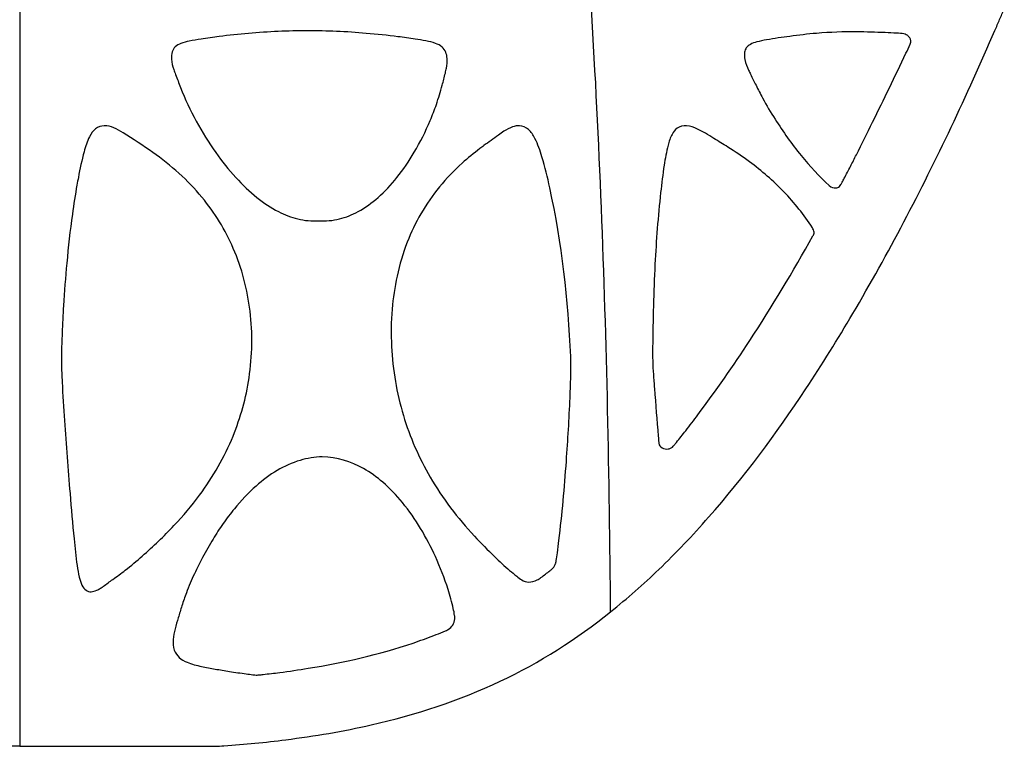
# Model space of a CAD drawing. Header units: millimetres. Extents: x 1250 to 1725, y 0 to 1655.
# Tile 30 of 256: x 1488 to 1560, y 0 to 54. Entities that reach past the tile are written whole.
import ezdxf

# ---------------------------------------------------------------- set-up
doc = ezdxf.new("R2010")
doc.units = ezdxf.units.MM
doc.header["$MEASUREMENT"] = 0
doc.layers.add('Crea2D$visibili$tangenti', color=7, linetype='Continuous', true_color=0x000000)

msp = doc.modelspace()

# ---------------------------------------------------------------- linework, layer by layer
at = {"layer": 'Crea2D$visibili$tangenti'}
msp.add_line((1487.599, 54.488), (1487.599, 0.004), dxfattribs=at)
msp.add_open_spline([(1531.251, 9.938), (1531.214, 14.92), (1531.073, 24.893), (1530.625, 39.797), (1530.136, 49.633), (1529.834, 54.488)], degree=3, dxfattribs=at)
for points, knots in [([(1531.251, 9.938), (1532.483, 10.926), (1535.008, 13.143), (1540.054, 18.464), (1544.794, 24.845), (1549.397, 32.271), (1554.248, 41.012), (1557.57, 48.082), (1559.645, 52.875), (1559.762, 53.145), (1559.878, 53.414), (1560.109, 53.951), (1560.224, 54.22), (1560.339, 54.488)], [0, 0, 0, 0, 4.736132, 10.073045, 21.972109, 28.528615, 36.28045, 51.948864, 51.948864, 51.948864, 52.448875, 52.448875, 52.948864, 52.948864, 52.948864, 52.948864]), ([(1509.693, 38.81), (1509.173, 38.781), (1508.138, 38.887), (1506.577, 39.493), (1505.027, 40.537), (1503.482, 42.029), (1501.977, 43.927), (1500.591, 46.153), (1499.678, 48.124), (1499.188, 49.426), (1498.925, 50.112), (1498.788, 50.675), (1498.811, 51.272), (1499.078, 51.707), (1499.551, 51.95), (1500.199, 52.11), (1501.151, 52.265), (1502.611, 52.467), (1505.235, 52.754), (1507.421, 52.853), (1508.881, 52.847), (1509.59, 52.843), (1511.033, 52.827), (1513.255, 52.671), (1515.194, 52.47), (1516.662, 52.265), (1517.591, 52.119), (1518.273, 51.963), (1518.806, 51.704), (1519.108, 51.278), (1519.208, 50.729), (1519.158, 50.202), (1519.006, 49.549), (1518.766, 48.651), (1518.425, 47.474), (1517.773, 45.798), (1516.858, 43.95), (1515.556, 42.033), (1514.169, 40.536), (1512.726, 39.491), (1511.222, 38.883), (1510.207, 38.782), (1509.693, 38.81)], [0, 0, 0, 0, 1.559986, 3.088736, 4.987133, 7.136599, 9.514037, 12.241583, 14.988286, 16.022206, 16.414017, 17.192507, 17.748434, 18.177274, 18.664019, 19.302543, 20.190308, 21.548908, 23.727605, 28.107061, 28.107061, 28.107061, 30.232853, 32.43433, 34.789116, 36.080108, 36.879553, 37.610963, 38.173786, 38.632181, 39.121492, 39.826244, 40.211008, 41.133596, 42.613298, 43.887152, 46.519974, 48.792671, 50.818819, 52.623906, 54.100472, 55.646227, 55.646227, 55.646227, 55.646227]), ([(1547.411, 41.412), (1546.661, 42.098), (1545.225, 43.659), (1543.643, 45.884), (1542.589, 47.657), (1542.02, 48.785), (1541.675, 49.467), (1541.376, 50.086), (1541.166, 50.623), (1541.112, 51.205), (1541.258, 51.626), (1541.599, 51.89), (1542.122, 52.058), (1543.103, 52.246), (1544.581, 52.456), (1546.798, 52.725), (1548.451, 52.78), (1549.44, 52.77), (1550.136, 52.765), (1551.125, 52.738), (1552.282, 52.681), (1552.81, 52.648), (1553.121, 52.574), (1553.292, 52.415), (1553.418, 52.232), (1553.459, 52.022), (1553.309, 51.68), (1552.366, 49.712), (1551.053, 46.986), (1549.674, 44.205), (1548.97, 42.828), (1548.62, 42.155), (1548.4, 41.739), (1548.32, 41.581), (1548.265, 41.463), (1548.146, 41.312), (1547.823, 41.193), (1547.543, 41.29), (1547.411, 41.412)], [0, 0, 0, 0, 3.050213, 6.349448, 8.173876, 9.235589, 10.136629, 10.471054, 11.296488, 11.857626, 12.195956, 12.59933, 13.098766, 13.848289, 15.589399, 17.578544, 20.544683, 20.544683, 20.544683, 22.63299, 23.511476, 24.020203, 24.218753, 24.468073, 24.683676, 24.905514, 25.066128, 25.797039, 31.455254, 34.141622, 35.109308, 36.093862, 36.416984, 36.521836, 36.626627, 36.807173, 37.082651, 37.620483, 37.620483, 37.620483, 37.620483]), ([(1492.87, 11.42), (1492.741, 11.41), (1492.451, 11.508), (1492.148, 11.928), (1491.963, 12.567), (1491.776, 13.717), (1491.564, 15.781), (1491.25, 19.349), (1490.972, 23.212), (1490.75, 26.408), (1490.682, 28.043), (1490.674, 29.249), (1490.744, 30.675), (1490.844, 32.918), (1491.074, 35.848), (1491.403, 38.82), (1491.733, 40.931), (1492.014, 42.474), (1492.268, 43.68), (1492.651, 44.916), (1493.135, 45.663), (1493.862, 45.905), (1494.582, 45.715), (1495.758, 44.996), (1496.709, 44.367), (1497.43, 43.868), (1498.105, 43.393), (1499.399, 42.372), (1501.572, 40.114), (1503.641, 36.755), (1504.849, 32.123), (1504.758, 27.342), (1503.479, 22.666), (1501.391, 19.043), (1498.971, 16.189), (1497.064, 14.398), (1495.541, 13.089), (1494.553, 12.383), (1493.953, 11.938), (1493.558, 11.665), (1493.26, 11.503), (1493.015, 11.426), (1492.87, 11.42)], [0, 0, 0, 0, 0.382872, 0.870249, 1.503034, 2.374666, 4.36077, 7.729355, 13.119657, 15.977709, 17.341738, 18.026401, 19.595598, 21.623936, 24.764434, 28.407081, 30.595577, 31.17142, 33.114682, 34.290894, 35.044176, 35.724919, 36.440748, 37.227967, 39.859214, 39.859214, 39.859214, 42.33395, 44.795919, 49.234421, 54.054815, 58.990654, 63.468243, 68.488047, 71.432046, 74.680312, 76.322289, 77.458829, 78.315893, 78.569233, 78.897044, 79.330798, 79.330798, 79.330798, 79.330798]), ([(1528.317, 28.788), (1528.329, 28.391), (1528.321, 27.377), (1528.228, 24.801), (1527.982, 20.665), (1527.648, 16.847), (1527.336, 14.403), (1527.267, 13.863), (1527.217, 13.595), (1527.169, 13.448), (1527.093, 13.279), (1526.945, 13.106), (1526.723, 12.927), (1526.44, 12.719), (1526.18, 12.517), (1525.973, 12.374), (1525.689, 12.206), (1525.233, 12.073), (1524.688, 12.249), (1524.265, 12.618), (1523.573, 13.158), (1522.529, 14.15), (1520.39, 16.294), (1517.82, 19.64), (1515.731, 24.445), (1515.155, 27.806), (1515.072, 29.529), (1515.025, 30.449), (1515.042, 32.195), (1515.432, 34.786), (1516.131, 37.166), (1517.547, 40.122), (1519.448, 42.436), (1521.242, 43.88), (1522.143, 44.559), (1522.742, 44.974), (1523.425, 45.477), (1523.937, 45.762), (1524.591, 45.891), (1525.269, 45.6), (1525.794, 44.722), (1526.292, 43.257), (1527.58, 37.943), (1528.104, 32.974), (1528.317, 28.788)], [0, 0, 0, 0, 1.191217, 3.041883, 7.73344, 13.619407, 14.537655, 15.124418, 15.253983, 15.352294, 15.588233, 15.808439, 16.026654, 16.445495, 16.861201, 17.01537, 17.199382, 17.852235, 18.388753, 18.852596, 19.526581, 21.024875, 23.164438, 28.618505, 33.594301, 38.770796, 38.770796, 38.770796, 41.534579, 43.995092, 46.614605, 48.956879, 53.790007, 55.492254, 55.85757, 57.174508, 57.675953, 58.403383, 58.919391, 59.640225, 60.475977, 61.933193, 64.281363, 76.862889, 76.862889, 76.862889, 76.862889]), ([(1534.358, 29.465), (1534.377, 31.511), (1534.471, 35.331), (1534.806, 39.818), (1535.169, 42.749), (1535.422, 44.194), (1535.714, 45.138), (1536.158, 45.74), (1536.92, 45.918), (1537.629, 45.633), (1538.281, 45.277), (1539.015, 44.807), (1540.125, 44.149), (1541.926, 42.93), (1544.137, 41.033), (1545.54, 39.253), (1546.159, 38.306), (1546.224, 38.207), (1546.301, 38.049), (1546.278, 37.827), (1544.751, 35.118), (1542.034, 30.573), (1538.76, 25.86), (1536.88, 23.409), (1536.29, 22.664), (1535.966, 22.26), (1535.84, 22.122), (1535.703, 22.01), (1535.438, 21.931), (1535.049, 21.99), (1534.825, 22.254), (1534.797, 22.578), (1534.69, 23.922), (1534.556, 25.602), (1534.385, 27.783), (1534.34, 28.799), (1534.358, 29.465)], [0, 0, 0, 0, 6.140931, 11.458614, 13.493114, 14.999598, 15.858411, 16.443881, 17.186356, 18.02744, 18.697769, 19.425583, 20.633841, 22.57288, 25.944665, 29.339984, 29.339984, 29.339984, 29.700868, 29.83917, 29.992011, 39.030157, 45.71541, 47.197642, 48.297694, 48.565366, 48.751693, 48.856431, 49.094138, 49.561391, 49.989234, 50.042696, 50.526208, 54.040708, 55.093279, 57.090175, 57.090175, 57.090175, 57.090175]), ([(1509.954, 21.38), (1511.026, 21.37), (1512.643, 20.851), (1514.556, 19.475), (1516.511, 17.393), (1518.103, 14.679), (1519.167, 11.96), (1519.561, 10.484), (1519.723, 9.754), (1519.772, 9.337), (1519.625, 8.94), (1519.361, 8.673), (1519.087, 8.541), (1518.733, 8.39), (1517.917, 8.07), (1514.673, 6.901), (1511.539, 6.185), (1508.913, 5.761), (1508.213, 5.648), (1507.102, 5.484), (1505.892, 5.34), (1505.359, 5.284), (1505.188, 5.266), (1505.053, 5.26), (1504.922, 5.271), (1504.68, 5.304), (1504.083, 5.383), (1503.155, 5.517), (1502.056, 5.703), (1501.005, 5.894), (1500.092, 6.122), (1499.354, 6.502), (1498.944, 7.126), (1498.905, 7.9), (1499.07, 8.699), (1499.322, 9.522), (1499.58, 10.409), (1499.964, 11.5), (1500.466, 12.698), (1501.134, 14.024), (1501.838, 15.262), (1502.621, 16.461), (1503.64, 17.803), (1504.918, 19.19), (1506.559, 20.414), (1508.227, 21.178), (1509.397, 21.372), (1509.954, 21.38)], [0, 0, 0, 0, 3.200341, 4.958304, 7.04143, 11.7312, 14.321845, 15.797879, 16.304488, 16.566629, 17.048533, 17.522539, 17.679903, 17.948434, 18.682567, 20.306572, 28.288897, 28.288897, 28.288897, 30.41676, 31.65819, 31.945829, 32.024473, 32.173127, 32.350712, 32.416919, 32.90764, 34.157791, 35.229655, 36.251229, 37.363169, 38.043984, 38.708528, 39.51061, 40.312661, 41.161622, 42.085014, 43.088933, 44.626358, 45.981282, 47.539611, 48.899154, 50.272608, 52.595534, 54.536935, 56.388419, 58.059559, 58.059559, 58.059559, 58.059559]), ([(1487.599, 0.004), (1483.766, 0.004), (1479.741, 0.005), (1475.5, 0.004), (1474.901, 0.008), (1474.301, 0.002), (1473.727, 0.001), (1473.127, 0), (1471.196, 0.123), (1467.326, 0.5), (1460.396, 1.668), (1452.047, 4.361), (1446.452, 7.925), (1443.947, 9.938)], [0, 0, 0, 0, 11.500485, 12.075514, 12.722421, 13.297506, 13.872628, 14.447398, 15.093319, 19.68402, 26.095603, 36.176805, 45.826462, 45.826462, 45.826462, 45.826462]), ([(1487.599, 0.004), (1491.433, 0.004), (1495.458, 0.005), (1499.699, 0.004), (1500.298, 0.008), (1500.897, 0.002), (1501.471, 0.001), (1502.071, 0), (1504.002, 0.123), (1507.873, 0.5), (1514.802, 1.668), (1523.152, 4.361), (1528.747, 7.925), (1531.251, 9.938)], [0, 0, 0, 0, 11.500485, 12.075514, 12.722421, 13.297506, 13.872628, 14.447398, 15.093319, 19.68402, 26.095603, 36.176805, 45.826462, 45.826462, 45.826462, 45.826462])]:
    msp.add_open_spline(points, degree=3, knots=knots, dxfattribs=at)

doc.saveas('drawing.dxf')
